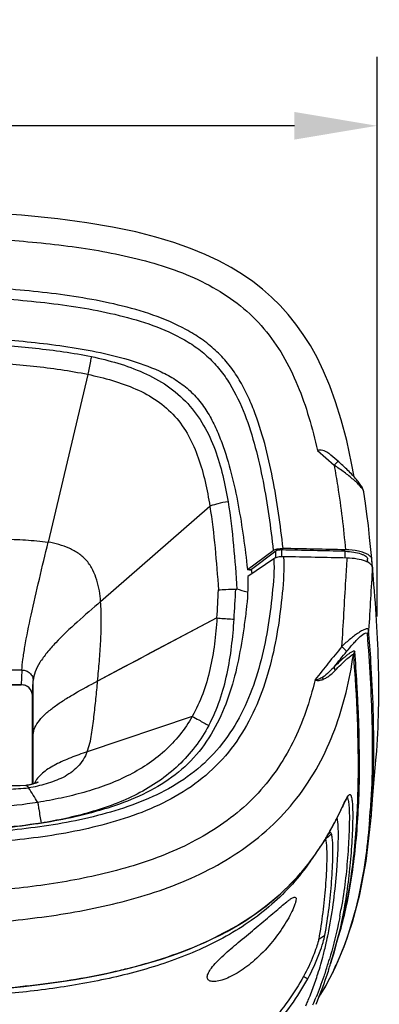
# Model space of a CAD drawing. Header units: millimetres. Extents: x 451 to 748, y 223 to 418.
# Tile 10 of 24: x 475 to 488, y 382 to 418. Entities that reach past the tile are written whole.
import ezdxf

# ---------------------------------------------------------------- set-up
doc = ezdxf.new("R2010")
doc.units = ezdxf.units.MM
doc.header["$LTSCALE"] = 32.67
doc.header["$PDMODE"] = 3
doc.header["$PDSIZE"] = 8
doc.layers.get('0').update_dxf_attribs({"linetype": 'CONTINUOUS'})
doc.layers.get('Defpoints').update_dxf_attribs({"linetype": 'CONTINUOUS'})
for name, color, linetype in [('00_COMPONENTS', 7, 'CONTINUOUS'), ('20_ALL_FEATURES', 7, 'CONTINUOUS'), ('51__DRAFT_DIMS', 7, 'CONTINUOUS')]:
    doc.layers.add(name, color=color, linetype=linetype)
doc.styles.get("Standard").update_dxf_attribs({"font": 'simfang.ttf'})
doc.dimstyles.new('DIMSTYLE_1', dxfattribs={"dimtxt": 3, "dimasz": 3, "dimexe": 2.5, "dimexo": 0.5, "dimgap": 0.75, "dimtad": 1, "dimdec": 1, "dimlfac": 2, "dimdsep": 46, "dimtxsty": 'STANDARD', "dimblk": '_FILLED', "dimblk1": '_FILLED', "dimblk2": '_FILLED', "dimcen": 0.09, "dimclrd": 256, "dimclre": 256, "dimclrt": 3, "dimadec": 1, "dimazin": 2, "dimtp": 0.3, "dimtm": 0.3, "dimtfac": 1, "dimtdec": 1, "dimtofl": 0, "dimtmove": 0, "dimatfit": 3, "dimldrblk": '_FILLED', "dimfxl": 1, "dimtolj": 1, "dimlwd": -1, "dimarcsym": 0})

# ---------------------------------------------------------------- blocks, each defined once
blk = doc.blocks.new('_FILLED')
at = {"color": 0, "linetype": 'ByBlock'}
blk.add_solid([(0, 0), (-1, 0.167), (-1, -0.167)], dxfattribs=at)
blk = doc.blocks.new('*D75')
at = {"layer": '51__DRAFT_DIMS', "lineweight": -2}
for p, q in [((450.955, 395.769), (450.955, 416.227)), ((487.649, 395.902), (487.649, 416.227))]:
    blk.add_line(p, q, dxfattribs=at)
at = {"layer": '51__DRAFT_DIMS'}
blk.add_line((484.649, 413.727), (453.955, 413.727), dxfattribs=at)
at = {"layer": 'Defpoints', "color": 0}
for p in [(450.955, 413.727), (487.649, 395.402), (450.955, 395.269)]:
    blk.add_point(p, dxfattribs=at)
at = {"layer": '51__DRAFT_DIMS', "linetype": 'ByBlock', "xscale": 3, "yscale": 3, "zscale": 3, "rotation": 180}
blk.add_blockref('_FILLED', (450.955, 413.727), dxfattribs=at)
at = {"layer": '51__DRAFT_DIMS', "linetype": 'ByBlock', "xscale": 3, "yscale": 3, "zscale": 3}
blk.add_blockref('_FILLED', (487.649, 413.727), dxfattribs=at)
at = {"layer": '51__DRAFT_DIMS', "color": 3, "insert": (469.189, 417.528), "char_height": 3, "attachment_point": 2}
blk.add_mtext('\\A1;\\A1;{\\C256;73.4}', dxfattribs=at)

msp = doc.modelspace()

# ---------------------------------------------------------------- linework, layer by layer
at = {"layer": '00_COMPONENTS', "color": 7}
for p, q in [((477.144, 404.696), (475.706, 398.6)), ((477.612, 396.442), (481.577, 399.901)), ((481.834, 395.845), (477.503, 393.553)), ((481.834, 395.845), (480.39, 395.081)), ((474.754, 393.953), (463.487, 393.953)), ((474.754, 393.953), (474.728, 393.415)), ((475.138, 393.03), (475.164, 393.568)), ((475.164, 389.814), (475.164, 393.568)), ((474.728, 393.415), (463.513, 393.415)), ((475.138, 389.807), (475.138, 393.03)), ((480.938, 392.269), (477.124, 390.982)), ((474.894, 389.761), (474.895, 389.761))]:
    msp.add_line(p, q, dxfattribs=at)
for points in [[(480.39, 395.081), (479.909, 394.826), (479.427, 394.572), (478.946, 394.317), (478.465, 394.063), (477.503, 393.553)], [(474.895, 389.761), (474.686, 389.75), (474.402, 389.741), (474.112, 389.735), (473.814, 389.73), (473.51, 389.726), (473.199, 389.722), (472.883, 389.719), (472.56, 389.716), (472.232, 389.714), (471.9, 389.712), (471.563, 389.711), (471.221, 389.709), (470.874, 389.707), (470.521, 389.706), (470.164, 389.705), (469.801, 389.704), (469.433, 389.704), (469.121, 389.704)], [(475.343, 389.877), (475.344, 389.877), (475.345, 389.878), (475.345, 389.878), (475.344, 389.877), (475.342, 389.876), (475.339, 389.875), (475.335, 389.873), (475.329, 389.871), (475.321, 389.868), (475.312, 389.864), (475.299, 389.859), (475.284, 389.854), (475.267, 389.847), (475.247, 389.841), (475.224, 389.833), (475.2, 389.825), (475.175, 389.818), (475.15, 389.81), (475.125, 389.803), (475.1, 389.796), (475.077, 389.79), (475.054, 389.785), (475.031, 389.78), (475.007, 389.775), (474.984, 389.771), (474.961, 389.768), (474.937, 389.765), (474.912, 389.762), (474.895, 389.761)]]:
    msp.add_lwpolyline(points, dxfattribs=at)
for centre, radius, start, end in [((231.459, 409.957), 250.773, 356.77411, 357.00694), ((333.852, 405.053), 148.892, 356.43743, 356.8581), ((470.182, 350.763), 47.755, 74.5171, 74.9777), ((475.929, 389.529), 0.781, 149.1011, 151.0459)]:
    msp.add_arc(centre, radius, start, end, dxfattribs=at)
msp.add_ellipse((474.728, 393.03), major_axis=(0.41, 0.001), ratio=0.939692, start_param=-0.002312, end_param=1.568206, dxfattribs=at)
for points, knots in [([(469.121, 405.9), (469.803, 405.9), (471.167, 405.887), (473.213, 405.815), (475.254, 405.666), (476.608, 405.48), (477.276, 405.341)], [0, 0, 0, 0, 0.250025, 0.500046, 0.750055, 1, 1, 1, 1]), ([(477.276, 405.341), (477.264, 405.284), (477.219, 405.07), (477.175, 404.855), (477.144, 404.697)], [0, 0, 0, 0, 0.263536, 1, 1, 1, 1]), ([(477.276, 405.341), (477.599, 405.273), (478.241, 405.115), (479.174, 404.78), (480.046, 404.306), (480.8, 403.66), (481.38, 402.859), (481.786, 401.965), (482.06, 401.027), (482.184, 400.388), (482.236, 400.068)], [0, 0, 0, 0, 0.126004, 0.251918, 0.377588, 0.502843, 0.627598, 0.751944, 0.876027, 1, 1, 1, 1]), ([(469.121, 405.25), (469.796, 405.25), (471.145, 405.237), (473.165, 405.165), (475.169, 405.016), (476.494, 404.833), (477.144, 404.697)], [0, 0, 0, 0, 0.251511, 0.502614, 0.752642, 1, 1, 1, 1]), ([(477.144, 404.697), (477.445, 404.634), (478.038, 404.488), (478.892, 404.186), (479.673, 403.766), (480.334, 403.191), (480.831, 402.472), (481.177, 401.661), (481.418, 400.796), (481.529, 400.201), (481.577, 399.901)], [0, 0, 0, 0, 0.129682, 0.256922, 0.380687, 0.501456, 0.622196, 0.745508, 0.871671, 1, 1, 1, 1]), ([(482.236, 400.068), (482.11, 400.049), (481.93, 400.014), (481.711, 399.953), (481.617, 399.919), (481.577, 399.901)], [0, 0, 0, 0, 0.561034, 0.807717, 1, 1, 1, 1]), ([(482.236, 400.068), (482.322, 399.542), (482.446, 398.482), (482.524, 397.419), (482.56, 396.887)], [0, 0, 0, 0, 0.49965, 1, 1, 1, 1]), ([(481.577, 399.901), (481.657, 399.401), (481.774, 398.388), (481.853, 397.373), (481.889, 396.863)], [0, 0, 0, 0, 0.497344, 1, 1, 1, 1]), ([(469.121, 398.784), (469.67, 398.784), (470.768, 398.78), (472.141, 398.762), (473.24, 398.741), (474.063, 398.718), (474.886, 398.683), (475.434, 398.639), (475.706, 398.601)], [0, 0, 0, 0, 0.249993, 0.500016, 0.625041, 0.750024, 0.875009, 1, 1, 1, 1]), ([(474.754, 393.953), (474.76, 394.08), (474.791, 394.363), (474.896, 395.028), (475.098, 396.002), (475.389, 397.267), (475.6, 398.151), (475.706, 398.601)], [0, 0, 0, 0, 0.080147, 0.179983, 0.42528, 0.708096, 1, 1, 1, 1]), ([(477.613, 396.442), (477.594, 396.704), (477.529, 397.098), (477.339, 397.592), (477.124, 397.929), (476.824, 398.197), (476.471, 398.384), (476.097, 398.52), (475.838, 398.583), (475.706, 398.601)], [0, 0, 0, 0, 0.249018, 0.373777, 0.498605, 0.623624, 0.748953, 0.87444, 1, 1, 1, 1]), ([(481.889, 396.863), (481.98, 396.874), (482.19, 396.886), (482.401, 396.891), (482.521, 396.892)], [0, 0, 0, 0, 0.432105, 1, 1, 1, 1]), ([(477.613, 396.442), (477.329, 396.194), (476.77, 395.711), (476.111, 395.095), (475.666, 394.596), (475.407, 394.246), (475.228, 393.909), (475.169, 393.676), (475.164, 393.568)], [0, 0, 0, 0, 0.294698, 0.576247, 0.703043, 0.816535, 0.91515, 1, 1, 1, 1]), ([(477.503, 393.553), (477.526, 393.793), (477.568, 394.274), (477.619, 394.995), (477.645, 395.719), (477.631, 396.201), (477.613, 396.442)], [0, 0, 0, 0, 0.250024, 0.500049, 0.75005, 1, 1, 1, 1]), ([(481.834, 395.845), (481.815, 395.529), (481.757, 394.901), (481.598, 393.976), (481.341, 393.088), (481.087, 392.531), (480.938, 392.269)], [0, 0, 0, 0, 0.255803, 0.508427, 0.756575, 1, 1, 1, 1]), ([(481.538, 391.943), (481.694, 392.237), (481.957, 392.852), (482.218, 393.817), (482.378, 394.805), (482.436, 395.468), (482.457, 395.801)], [0, 0, 0, 0, 0.249903, 0.499887, 0.74993, 1, 1, 1, 1]), ([(481.834, 395.845), (481.873, 395.842), (482.08, 395.825), (482.288, 395.811), (482.457, 395.801)], [0, 0, 0, 0, 0.185982, 1, 1, 1, 1]), ([(474.754, 393.953), (474.807, 393.953), (474.914, 393.933), (475.05, 393.849), (475.142, 393.721), (475.164, 393.618), (475.164, 393.568)], [0, 0, 0, 0, 0.257166, 0.51015, 0.757189, 1, 1, 1, 1]), ([(475.164, 391.601), (475.169, 391.691), (475.22, 391.88), (475.389, 392.138), (475.632, 392.388), (475.935, 392.631), (476.288, 392.87), (476.811, 393.185), (477.224, 393.405), (477.503, 393.553)], [0, 0, 0, 0, 0.085775, 0.181926, 0.292321, 0.416795, 0.553177, 0.698316, 1, 1, 1, 1]), ([(477.124, 390.982), (477.163, 391.083), (477.226, 391.292), (477.287, 391.612), (477.332, 391.934), (477.384, 392.365), (477.441, 392.905), (477.483, 393.337), (477.503, 393.553)], [0, 0, 0, 0, 0.124983, 0.250003, 0.375045, 0.500008, 0.749977, 1, 1, 1, 1]), ([(480.938, 392.269), (480.805, 392.034), (480.502, 391.584), (479.943, 390.994), (479.296, 390.496), (478.335, 389.947), (477.275, 389.565), (476.176, 389.294), (475.614, 389.187), (475.331, 389.143)], [0, 0, 0, 0, 0.122005, 0.243396, 0.365494, 0.489136, 0.74184, 0.870742, 1, 1, 1, 1]), ([(480.938, 392.269), (481.016, 392.224), (481.216, 392.115), (481.416, 392.007), (481.538, 391.943)], [0, 0, 0, 0, 0.395527, 1, 1, 1, 1]), ([(481.538, 391.943), (481.395, 391.674), (481.066, 391.156), (480.453, 390.473), (479.737, 389.897), (478.685, 389.275), (477.532, 388.85), (476.349, 388.555), (475.749, 388.44), (475.448, 388.393)], [0, 0, 0, 0, 0.124977, 0.249953, 0.374949, 0.499975, 0.74982, 0.874908, 1, 1, 1, 1]), ([(477.124, 390.982), (477.084, 390.881), (476.986, 390.685), (476.714, 390.342), (476.258, 390.023), (475.739, 389.847), (475.319, 389.728), (475.104, 389.683), (474.995, 389.672)], [0, 0, 0, 0, 0.124661, 0.249481, 0.498733, 0.749098, 0.874399, 1, 1, 1, 1]), ([(477.124, 390.982), (476.922, 390.914), (476.536, 390.776), (476.002, 390.541), (475.561, 390.279), (475.331, 390.052), (475.258, 389.931)], [0, 0, 0, 0, 0.293169, 0.566199, 0.804163, 1, 1, 1, 1]), ([(469.121, 389.542), (469.61, 389.542), (470.59, 389.545), (471.814, 389.561), (472.794, 389.578), (473.528, 389.595), (474.262, 389.62), (474.751, 389.648), (474.995, 389.672)], [0, 0, 0, 0, 0.249995, 0.500008, 0.625021, 0.750012, 0.875004, 1, 1, 1, 1]), ([(474.895, 389.761), (474.912, 389.762), (474.955, 389.733), (474.98, 389.696), (474.995, 389.672)], [0, 0, 0, 0, 0.386798, 1, 1, 1, 1]), ([(475.331, 389.143), (474.824, 389.062), (473.797, 388.944), (472.246, 388.843), (470.685, 388.788), (469.642, 388.779), (469.121, 388.779)], [0, 0, 0, 0, 0.247666, 0.497655, 0.748649, 1, 1, 1, 1]), ([(475.331, 389.143), (475.335, 389.118), (475.347, 389.036), (475.386, 388.786), (475.421, 388.561), (475.448, 388.393)], [0, 0, 0, 0, 0.098962, 0.328691, 1, 1, 1, 1]), ([(475.448, 388.393), (474.925, 388.311), (473.874, 388.19), (471.764, 388.054), (470.178, 388.023), (469.121, 388.023)], [0, 0, 0, 0, 0.249998, 0.500009, 1, 1, 1, 1])]:
    msp.add_open_spline(points, degree=3, knots=knots, dxfattribs=at)
for points in [[(482.521, 396.892), (482.534, 396.892), (482.547, 396.89), (482.56, 396.887)], [(475.331, 389.143), (475.219, 389.32), (475.108, 389.497), (474.995, 389.674)], [(475.245, 389.908), (475.231, 389.882), (475.218, 389.855), (475.207, 389.828)]]:
    msp.add_open_spline(points, degree=3, dxfattribs=at)
at = {"layer": '20_ALL_FEATURES', "color": 7}
for p, q in [((485.481, 401.923), (486.088, 401.392)), ((485.481, 401.923), (486.088, 401.391)), ((487.169, 400.421), (487.169, 400.421)), ((482.94, 397.611), (483.877, 398.296)), ((483.972, 398.269), (483.09, 397.611)), ((483.977, 398.034), (483.972, 398.269)), ((484.19, 398.067), (484.185, 398.315)), ((486.491, 398.02), (486.491, 398.266)), ((483.899, 397.998), (482.959, 397.348)), ((487.305, 397.871), (487.305, 397.978)), ((487.315, 397.866), (487.305, 397.978)), ((487.315, 397.866), (487.305, 397.978)), ((487.458, 397.95), (487.455, 397.98)), ((487.481, 397.689), (487.455, 397.98)), ((487.505, 397.418), (487.458, 397.95)), ((482.94, 397.611), (483.09, 397.611)), ((483.024, 397.586), (482.94, 397.611)), ((483.091, 397.566), (483.024, 397.586)), ((483.091, 397.567), (483.09, 397.611)), ((483.091, 397.567), (483.094, 397.538)), ((483.091, 397.567), (483.094, 397.538)), ((483.094, 397.538), (483.103, 397.448)), ((487.519, 397.221), (487.481, 397.689)), ((487.52, 397.221), (487.505, 397.418)), ((463.513, 393.415), (474.728, 393.415)), ((475.138, 393.03), (475.138, 389.807)), ((487.526, 390.725), (487.527, 390.792)), ((487.526, 390.724), (487.526, 390.791)), ((487.42, 388.475), (487.442, 388.741)), ((487.427, 388.554), (487.442, 388.741)), ((485.801, 387.836), (485.777, 387.814)), ((485.662, 387.634), (485.737, 387.752)), ((486.483, 385.278), (486.48, 385.264)), ((485.528, 384.178), (485.755, 384.32)), ((485.813, 384.089), (485.818, 384.115)), ((485.813, 384.089), (485.818, 384.115)), ((485.961, 383.295), (485.956, 383.28)), ((485.538, 382.078), (485.527, 382.061)), ((485.538, 382.078), (485.527, 382.061))]:
    msp.add_line(p, q, dxfattribs=at)
for points in [[(486.814, 400.97), (486.723, 401.472), (486.544, 402.296), (486.348, 403.043), (486.142, 403.702), (485.93, 404.283), (485.705, 404.815), (485.468, 405.302), (485.225, 405.74), (484.968, 406.148), (484.699, 406.524), (484.422, 406.869), (484.128, 407.195), (483.816, 407.501), (483.491, 407.788), (483.137, 408.064), (482.758, 408.327), (482.353, 408.576), (481.903, 408.82), (481.411, 409.053), (480.876, 409.273), (480.273, 409.486), (479.614, 409.685), (478.89, 409.87), (478.046, 410.048), (477.114, 410.206), (476.064, 410.346), (474.742, 410.477), (473.097, 410.585)], [(487.169, 400.421), (487.167, 400.433), (487.159, 400.468), (487.148, 400.501), (487.135, 400.533), (487.12, 400.565), (487.103, 400.597), (487.083, 400.629), (487.062, 400.663), (487.038, 400.697), (487.013, 400.732), (486.986, 400.767), (486.957, 400.803), (486.927, 400.84), (486.896, 400.878), (486.862, 400.917), (486.828, 400.956), (486.791, 400.995), (486.754, 401.036), (486.715, 401.077), (486.675, 401.118), (486.633, 401.161), (486.59, 401.203), (486.546, 401.246), (486.501, 401.29), (486.455, 401.334), (486.408, 401.378), (486.359, 401.422), (486.309, 401.467), (486.258, 401.513), (485.973, 401.762)], [(487.453, 398.006), (487.423, 398.327), (487.378, 398.77), (487.331, 399.199), (487.281, 399.616), (487.227, 400.019), (487.169, 400.421)], [(487.559, 390.124), (487.606, 390.68), (487.616, 390.791)], [(487.427, 388.553), (487.485, 389.244), (487.51, 389.544), (487.535, 389.837), (487.559, 390.124)], [(485.737, 387.752), (485.807, 387.869), (485.875, 387.983), (485.939, 388.096), (485.999, 388.205), (486.057, 388.313), (486.112, 388.417), (486.164, 388.518), (486.214, 388.617), (486.261, 388.711), (486.305, 388.802), (486.346, 388.887), (486.385, 388.967), (486.421, 389.041), (486.454, 389.107), (486.483, 389.166), (486.51, 389.217), (486.533, 389.259), (486.54, 389.271)], [(486.54, 389.271), (486.553, 389.292), (486.569, 389.318), (486.579, 389.332), (486.584, 389.338), (486.582, 389.336), (486.567, 389.327), (486.536, 389.317)], [(487.427, 388.553), (487.439, 388.696), (487.442, 388.741)], [(486.111, 383.104), (486.456, 383.908), (486.759, 384.796), (487.02, 385.793), (487.247, 387.008), (487.42, 388.475)], [(485.325, 387.139), (485.416, 387.266), (485.502, 387.39), (485.584, 387.513), (485.662, 387.634)], [(474.095, 382.387), (474.826, 382.458), (475.504, 382.538), (476.119, 382.622), (476.694, 382.712), (477.232, 382.807), (477.73, 382.906), (478.199, 383.008), (478.642, 383.115), (479.057, 383.224), (479.45, 383.337), (479.823, 383.453), (480.175, 383.571), (480.51, 383.691), (480.828, 383.815), (481.13, 383.939), (481.417, 384.066), (481.691, 384.195), (481.952, 384.325), (482.2, 384.456), (482.437, 384.589), (482.663, 384.723), (482.878, 384.858), (483.084, 384.993), (483.279, 385.129), (483.466, 385.266), (483.644, 385.402), (483.814, 385.539), (483.976, 385.676), (484.13, 385.813), (484.277, 385.949), (484.417, 386.085), (484.551, 386.22), (484.678, 386.354), (484.799, 386.488), (484.915, 386.621), (485.025, 386.752), (485.13, 386.883), (485.23, 387.012), (485.325, 387.139)], [(485.961, 383.296), (486.067, 383.643), (486.33, 384.616), (486.483, 385.278)], [(485.53, 382.069), (485.746, 382.41), (486.111, 383.104)]]:
    msp.add_lwpolyline(points, dxfattribs=at)
for centre, radius, start, end in [((469.115, -375.932), 774.394, 88.714237, 88.884928), ((469.118, -376.124), 774.64, 88.714228, 88.882005), ((469.119, -376.12), 774.337, 88.709994, 88.880147), ((770.888, 163.906), 366.427, 140.93997, 141.18074), ((516.629, 374.377), 33.581, 154.0761, 154.2921), ((460.379, 390.674), 27.084, 355.447, 356.0987), ((477.575, 392.788), 9.588, 327.4814, 328.6574), ((425.332, 455.915), 91.057, 311.61187, 311.77311), ((469.205, 388.25), 17.397, 349.251, 350.2403), ((470.783, 388.793), 16.119, 346.9895, 347.7998), ((470.214, 387.551), 15.979, 347.5828, 348.945), ((471.49, 387.265), 14.67, 345.5828, 347.4977), ((473.386, 403.981), 21.509, 282.8145, 284.3532), ((473.698, 402.746), 20.235, 284.3637, 284.9274), ((473.909, 401.957), 19.418, 284.9245, 285.9487), ((470.85, 387.967), 15.73, 341.6856, 342.4933), ((470.055, 388.217), 16.563, 342.4954, 343.2513), ((467.919, 388.959), 18.91, 341.8523, 342.5229), ((476.723, 387.52), 10.364, 334.4741, 335.9307), ((477.737, 386.986), 9.217, 327.8221, 328.4814), ((472.999, 386.945), 13.133, 336.6993, 337.4544), ((470.678, 387.941), 15.882, 337.1988, 338.2814)]:
    msp.add_arc(centre, radius, start, end, dxfattribs=at)
for points, knots in [([(469.121, 409.739), (469.991, 409.739), (471.729, 409.717), (474.326, 409.593), (476.892, 409.331), (478.987, 408.925), (480.581, 408.404), (481.699, 407.888), (482.708, 407.217), (483.568, 406.378), (484.257, 405.391), (484.787, 404.296), (485.19, 403.132), (485.392, 402.329), (485.481, 401.923)], [0, 0, 0, 0, 0.129938, 0.259394, 0.387988, 0.514746, 0.576979, 0.638025, 0.697853, 0.756964, 0.816322, 0.876623, 0.937911, 1, 1, 1, 1]), ([(484.233, 398.369), (484.186, 398.796), (484.08, 399.651), (483.869, 400.925), (483.585, 402.185), (483.261, 403.213), (482.919, 404.005), (482.61, 404.576), (482.235, 405.109), (481.785, 405.583), (481.274, 405.992), (480.529, 406.448), (479.519, 406.876), (478.256, 407.232), (476.539, 407.569), (474.364, 407.811), (471.744, 407.945), (469.995, 407.967), (469.121, 407.967)], [0, 0, 0, 0, 0.061888, 0.123737, 0.185585, 0.247471, 0.278471, 0.309519, 0.340634, 0.371834, 0.403114, 0.434457, 0.497198, 0.560025, 0.622877, 0.74857, 0.874282, 1, 1, 1, 1]), ([(469.121, 407.601), (469.985, 407.601), (471.714, 407.579), (473.872, 407.471), (475.589, 407.309), (476.867, 407.136), (478.129, 406.894), (479.36, 406.553), (480.339, 406.147), (481.053, 405.711), (481.536, 405.32), (481.956, 404.868), (482.427, 404.189), (482.869, 403.243), (483.245, 402.045), (483.52, 400.811), (483.727, 399.559), (483.831, 398.718), (483.877, 398.296)], [0, 0, 0, 0, 0.127377, 0.254561, 0.318048, 0.381373, 0.444477, 0.507202, 0.569186, 0.599807, 0.630171, 0.660301, 0.690481, 0.751458, 0.813134, 0.875198, 0.937498, 1, 1, 1, 1]), ([(469.121, 406.118), (469.918, 406.118), (471.512, 406.099), (473.901, 405.99), (475.886, 405.795), (477.458, 405.53), (478.622, 405.251), (479.565, 404.919), (480.273, 404.552), (480.76, 404.204), (481.182, 403.781), (481.52, 403.29), (481.792, 402.765), (482.089, 402.036), (482.37, 401.094), (482.617, 399.943), (482.803, 398.78), (482.898, 398.001), (482.94, 397.611)], [0, 0, 0, 0, 0.125662, 0.25132, 0.376968, 0.439801, 0.502624, 0.565417, 0.596806, 0.62816, 0.659403, 0.690537, 0.721605, 0.752588, 0.814451, 0.876279, 0.938117, 1, 1, 1, 1]), ([(485.973, 401.762), (485.939, 401.792), (485.806, 401.898), (485.597, 401.983), (485.481, 401.923)], [0, 0, 0, 0, 0.25696, 1, 1, 1, 1]), ([(486.088, 401.392), (486.105, 401.41), (486.138, 401.445), (486.178, 401.486), (486.205, 401.511), (486.22, 401.523), (486.229, 401.53), (486.236, 401.532), (486.237, 401.531)], [0, 0, 0, 0, 0.36814, 0.697247, 0.824785, 0.918077, 0.975678, 1, 1, 1, 1]), ([(487.169, 400.421), (487.165, 400.452), (487.127, 400.522), (487.044, 400.626), (486.927, 400.746), (486.732, 400.923), (486.453, 401.144), (486.213, 401.31), (486.088, 401.392)], [0, 0, 0, 0, 0.063772, 0.157055, 0.273098, 0.40485, 0.695144, 1, 1, 1, 1]), ([(486.088, 401.392), (486.135, 401.139), (486.309, 400.12), (486.428, 399.093), (486.501, 398.321)], [0, 0, 0, 0, 0.249037, 1, 1, 1, 1]), ([(483.877, 398.296), (483.919, 398.326), (484.041, 398.361), (484.162, 398.37), (484.233, 398.369)], [0, 0, 0, 0, 0.423612, 1, 1, 1, 1]), ([(484.185, 398.315), (484.142, 398.316), (484.07, 398.31), (483.997, 398.288), (483.972, 398.269)], [0, 0, 0, 0, 0.579592, 1, 1, 1, 1]), ([(486.491, 398.266), (486.595, 398.264), (486.787, 398.248), (487.012, 398.198), (487.156, 398.138), (487.248, 398.083), (487.301, 398.02), (487.305, 397.978)], [0, 0, 0, 0, 0.343464, 0.63943, 0.760093, 0.859542, 1, 1, 1, 1]), ([(487.318, 398.145), (487.271, 398.173), (487.158, 398.222), (486.886, 398.295), (486.659, 398.317), (486.501, 398.321)], [0, 0, 0, 0, 0.195931, 0.435058, 1, 1, 1, 1]), ([(484.252, 398.069), (484.282, 397.627), (484.214, 396.739), (484.057, 395.419), (483.787, 394.111), (483.374, 392.835), (482.772, 391.631), (481.951, 390.556), (480.918, 389.678), (479.737, 389.017), (478.476, 388.535), (476.739, 388.065), (474.51, 387.736), (471.818, 387.561), (470.02, 387.533), (469.121, 387.532)], [0, 0, 0, 0, 0.061761, 0.123666, 0.185712, 0.247921, 0.310293, 0.372803, 0.435422, 0.498109, 0.560826, 0.623553, 0.748983, 0.874478, 1, 1, 1, 1]), ([(483.899, 397.998), (483.922, 397.572), (483.848, 396.711), (483.69, 395.429), (483.42, 394.158), (483.016, 392.93), (482.431, 391.781), (481.639, 390.766), (480.647, 389.941), (479.51, 389.323), (478.29, 388.866), (476.598, 388.419), (474.417, 388.102), (471.775, 387.933), (470.006, 387.906), (469.121, 387.906)], [0, 0, 0, 0, 0.061371, 0.123823, 0.186048, 0.247955, 0.309485, 0.370711, 0.431969, 0.493753, 0.55618, 0.619021, 0.745439, 0.87256, 1, 1, 1, 1]), ([(484.252, 398.069), (484.183, 398.07), (484.062, 398.061), (483.942, 398.027), (483.899, 397.998)], [0, 0, 0, 0, 0.573408, 1, 1, 1, 1]), ([(486.551, 398.02), (486.535, 397.753), (486.471, 396.681), (486.408, 395.609), (486.362, 394.804)], [0, 0, 0, 0, 0.249014, 1, 1, 1, 1]), ([(487.23, 397.905), (487.132, 397.944), (486.906, 397.998), (486.676, 398.017), (486.551, 398.02)], [0, 0, 0, 0, 0.457872, 1, 1, 1, 1]), ([(487.47, 397.723), (487.454, 397.762), (487.378, 397.84), (487.286, 397.883), (487.23, 397.905)], [0, 0, 0, 0, 0.411565, 1, 1, 1, 1]), ([(487.429, 398.049), (487.423, 398.057), (487.392, 398.096), (487.351, 398.125), (487.318, 398.145)], [0, 0, 0, 0, 0.216941, 1, 1, 1, 1]), ([(487.455, 397.98), (487.455, 397.986), (487.451, 398.01), (487.44, 398.033), (487.429, 398.049)], [0, 0, 0, 0, 0.236717, 1, 1, 1, 1]), ([(487.616, 390.791), (487.713, 391.937), (487.743, 394.244), (487.585, 396.542), (487.478, 397.689)], [0, 0, 0, 0, 0.49961, 1, 1, 1, 1]), ([(482.959, 397.348), (482.97, 396.942), (482.928, 396.332), (482.819, 395.527), (482.696, 394.724), (482.5, 393.727), (482.129, 392.563), (481.581, 391.468), (480.81, 390.51), (479.833, 389.765), (478.736, 389.226), (477.581, 388.831), (476.002, 388.447), (473.987, 388.17), (471.556, 388.018), (469.121, 387.979), (466.685, 388.018), (464.254, 388.17), (462.239, 388.447), (460.66, 388.831), (459.505, 389.226), (458.408, 389.765), (457.431, 390.51), (456.66, 391.468), (456.112, 392.563), (455.741, 393.727), (455.545, 394.724), (455.422, 395.527), (455.313, 396.332), (455.271, 396.942), (455.282, 397.348)], [0, 0, 0, 0, 0.031227, 0.046894, 0.062545, 0.093772, 0.125025, 0.156292, 0.18754, 0.21878, 0.250037, 0.281289, 0.31254, 0.375019, 0.437509, 0.500001, 0.562492, 0.624982, 0.687461, 0.718712, 0.749964, 0.781221, 0.812461, 0.843709, 0.874975, 0.906229, 0.937456, 0.953106, 0.968772, 1, 1, 1, 1]), ([(487.341, 395.402), (487.34, 395.412), (487.335, 395.432), (487.308, 395.449), (487.271, 395.45), (487.205, 395.435), (487.105, 395.388), (486.973, 395.307), (486.827, 395.202), (486.674, 395.08), (486.517, 394.947), (486.413, 394.854), (486.361, 394.804)], [0, 0, 0, 0, 0.024973, 0.047165, 0.07529, 0.11261, 0.214081, 0.3442, 0.493559, 0.655363, 0.825325, 1, 1, 1, 1]), ([(486.539, 394.624), (486.615, 394.716), (486.725, 394.848), (486.889, 395.023), (487.009, 395.148), (487.277, 395.375), (487.286, 395.269)], [0, 0, 0, 0, 0.357009, 0.525935, 0.683347, 1, 1, 1, 1]), ([(487.527, 390.792), (487.538, 391.945), (487.483, 393.485), (487.372, 395.019), (487.341, 395.403)], [0, 0, 0, 0, 0.749655, 1, 1, 1, 1]), ([(487.286, 395.269), (487.372, 394.198), (487.497, 392.053), (487.474, 389.902), (487.401, 388.831)], [0, 0, 0, 0, 0.500227, 1, 1, 1, 1]), ([(486.839, 394.62), (486.838, 394.628), (486.828, 394.646), (486.795, 394.643), (486.761, 394.629), (486.72, 394.606), (486.675, 394.577), (486.61, 394.531), (486.526, 394.466), (486.423, 394.379), (486.278, 394.251), (486.17, 394.148), (486.098, 394.079)], [0, 0, 0, 0, 0.025223, 0.053212, 0.093445, 0.143398, 0.199904, 0.260774, 0.392363, 0.53458, 0.684121, 1, 1, 1, 1]), ([(486.361, 394.804), (486.403, 394.771), (486.459, 394.723), (486.515, 394.661), (486.535, 394.635), (486.539, 394.624)], [0, 0, 0, 0, 0.625104, 0.859868, 1, 1, 1, 1]), ([(486.538, 385.387), (486.702, 386.146), (486.864, 387.301), (486.972, 388.845), (487.015, 390), (487.005, 390.963), (486.997, 391.733), (486.977, 392.31), (486.946, 392.887), (486.909, 393.657), (486.87, 394.235), (486.839, 394.62)], [0, 0, 0, 0, 0.251385, 0.376304, 0.501216, 0.625406, 0.688127, 0.750382, 0.812427, 0.875051, 1, 1, 1, 1]), ([(469.121, 384.615), (470.036, 384.615), (471.872, 384.648), (474.628, 384.84), (477.383, 385.244), (480.107, 385.974), (482.262, 387.015), (483.777, 388.199), (484.761, 389.266), (485.55, 390.476), (486.329, 392.201), (486.652, 393.585), (486.786, 394.507)], [0, 0, 0, 0, 0.122125, 0.244755, 0.36819, 0.492966, 0.619708, 0.683953, 0.748369, 0.812401, 0.875752, 1, 1, 1, 1]), ([(486.126, 393.939), (486.192, 394.007), (486.315, 394.134), (486.525, 394.33), (486.615, 394.412), (486.786, 394.542), (486.786, 394.507)], [0, 0, 0, 0, 0.325592, 0.626627, 0.883115, 1, 1, 1, 1]), ([(486.786, 394.507), (486.906, 392.972), (487.013, 390.659), (486.866, 387.573), (486.647, 386.037), (486.483, 385.278)], [0, 0, 0, 0, 0.498843, 0.748409, 1, 1, 1, 1]), ([(486.098, 394.079), (486.033, 394.008), (485.899, 393.871), (485.754, 393.746), (485.676, 393.693)], [0, 0, 0, 0, 0.503963, 1, 1, 1, 1]), ([(485.689, 393.614), (485.731, 393.633), (485.893, 393.718), (486.03, 393.842), (486.126, 393.939)], [0, 0, 0, 0, 0.253184, 1, 1, 1, 1]), ([(486.098, 394.079), (486.095, 394.069), (486.09, 394.021), (486.108, 393.973), (486.126, 393.939)], [0, 0, 0, 0, 0.206265, 1, 1, 1, 1]), ([(485.395, 393.605), (485.211, 392.821), (484.822, 391.665), (484.006, 390.28), (482.993, 389.042), (481.362, 387.816), (479.094, 386.87), (476.675, 386.287), (473.344, 385.84), (470.811, 385.759), (469.121, 385.759)], [0, 0, 0, 0, 0.122661, 0.183353, 0.243745, 0.365127, 0.489102, 0.615275, 0.742822, 1, 1, 1, 1]), ([(485.676, 393.693), (485.632, 393.664), (485.564, 393.627), (485.467, 393.593), (485.417, 393.599), (485.395, 393.605)], [0, 0, 0, 0, 0.520172, 0.770617, 1, 1, 1, 1]), ([(485.395, 393.605), (485.418, 393.591), (485.467, 393.565), (485.571, 393.577), (485.643, 393.597), (485.689, 393.614)], [0, 0, 0, 0, 0.264693, 0.51859, 1, 1, 1, 1]), ([(475.138, 393.03), (475.138, 393.08), (475.116, 393.183), (475.024, 393.311), (474.888, 393.396), (474.781, 393.415), (474.728, 393.415)], [0, 0, 0, 0, 0.242799, 0.489848, 0.742842, 1, 1, 1, 1]), ([(486.427, 389.058), (486.468, 389.143), (486.521, 389.255), (486.595, 389.374), (486.626, 389.411), (486.64, 389.421)], [0, 0, 0, 0, 0.66673, 0.874224, 1, 1, 1, 1]), ([(486.536, 389.317), (486.55, 389.319), (486.574, 389.296), (486.586, 389.263), (486.612, 389.179), (486.62, 389.103), (486.626, 389.04)], [0, 0, 0, 0, 0.142853, 0.24697, 0.369544, 1, 1, 1, 1]), ([(486.64, 389.421), (486.647, 389.425), (486.661, 389.432), (486.682, 389.422), (486.695, 389.401), (486.702, 389.385), (486.705, 389.376)], [0, 0, 0, 0, 0.242906, 0.443632, 0.691371, 1, 1, 1, 1]), ([(486.712, 389.356), (486.727, 389.305), (486.746, 389.185), (486.754, 389.064), (486.757, 388.996)], [0, 0, 0, 0, 0.441312, 1, 1, 1, 1]), ([(486.136, 388.468), (486.158, 388.51), (486.238, 388.667), (486.315, 388.827), (486.371, 388.944)], [0, 0, 0, 0, 0.264471, 1, 1, 1, 1]), ([(486.626, 389.04), (486.638, 388.91), (486.644, 388.63), (486.633, 388.034), (486.591, 387.245), (486.499, 386.277), (486.406, 385.628), (486.349, 385.301)], [0, 0, 0, 0, 0.103916, 0.223597, 0.476141, 0.735152, 1, 1, 1, 1]), ([(486.757, 388.996), (486.77, 388.708), (486.753, 388.109), (486.7, 387.192), (486.602, 386.241), (486.506, 385.604), (486.449, 385.283)], [0, 0, 0, 0, 0.231506, 0.481784, 0.737986, 1, 1, 1, 1]), ([(485.896, 384.487), (485.967, 384.85), (486.083, 385.573), (486.176, 386.477), (486.222, 387.187), (486.243, 387.699), (486.247, 388.106), (486.229, 388.395), (486.21, 388.523), (486.195, 388.579)], [0, 0, 0, 0, 0.269854, 0.53291, 0.661905, 0.788437, 0.906531, 0.957839, 1, 1, 1, 1]), ([(487.378, 388.524), (487.343, 388.086), (487.158, 386.305), (486.737, 384.528), (486.185, 383.293)], [0, 0, 0, 0, 0.245241, 1, 1, 1, 1]), ([(485.763, 387.801), (485.797, 387.857), (485.928, 388.076), (486.049, 388.3), (486.136, 388.468)], [0, 0, 0, 0, 0.256705, 1, 1, 1, 1]), ([(485.777, 387.814), (485.79, 387.759), (485.807, 387.639), (485.824, 387.374), (485.82, 387.011), (485.802, 386.557), (485.762, 385.93), (485.683, 385.134), (485.586, 384.498), (485.528, 384.178)], [0, 0, 0, 0, 0.046077, 0.09907, 0.217858, 0.343892, 0.472229, 0.733307, 1, 1, 1, 1]), ([(485.755, 384.32), (485.813, 384.647), (485.91, 385.297), (485.988, 386.109), (486.028, 386.749), (486.045, 387.209), (486.047, 387.575), (486.026, 387.838), (486.008, 387.955), (485.992, 388.006)], [0, 0, 0, 0, 0.268657, 0.531442, 0.660515, 0.786956, 0.904766, 0.956383, 1, 1, 1, 1]), ([(485.911, 388.019), (485.908, 388.016), (485.895, 388.005), (485.883, 387.992), (485.874, 387.982)], [0, 0, 0, 0, 0.219381, 1, 1, 1, 1]), ([(485.992, 388.006), (485.988, 388.021), (485.963, 388.058), (485.925, 388.031), (485.911, 388.019)], [0, 0, 0, 0, 0.444716, 1, 1, 1, 1]), ([(485.305, 387.118), (485.398, 387.244), (485.518, 387.415), (485.631, 387.59), (485.659, 387.634)], [0, 0, 0, 0, 0.752324, 1, 1, 1, 1]), ([(480.765, 383.798), (481.659, 384.15), (482.951, 384.815), (484.413, 386.034), (485.03, 386.745), (485.305, 387.118)], [0, 0, 0, 0, 0.506295, 0.755764, 1, 1, 1, 1]), ([(485.222, 387), (484.822, 386.428), (483.867, 385.358), (482.072, 384.146), (480.053, 383.291), (477.924, 382.715), (475.746, 382.343), (472.811, 382.042), (470.596, 381.981), (469.121, 381.981)], [0, 0, 0, 0, 0.119673, 0.243127, 0.36828, 0.494221, 0.62052, 0.746976, 1, 1, 1, 1]), ([(483.121, 384.482), (483.213, 384.558), (483.395, 384.709), (483.662, 384.934), (483.916, 385.151), (484.152, 385.352), (484.333, 385.504), (484.463, 385.603), (484.543, 385.658), (484.608, 385.692), (484.663, 385.708), (484.705, 385.681), (484.707, 385.65), (484.707, 385.635)], [0, 0, 0, 0, 0.173979, 0.344566, 0.508291, 0.660659, 0.794764, 0.851611, 0.899137, 0.935344, 0.959581, 0.976998, 1, 1, 1, 1]), ([(484.707, 385.635), (484.707, 385.606), (484.696, 385.541), (484.649, 385.387), (484.55, 385.162), (484.395, 384.871), (484.131, 384.447), (483.725, 383.913), (483.336, 383.525), (483.121, 383.343)], [0, 0, 0, 0, 0.03005, 0.069991, 0.170867, 0.289654, 0.419629, 0.700983, 1, 1, 1, 1]), ([(486.296, 385.005), (486.272, 384.88), (486.166, 384.355), (486.033, 383.835), (485.916, 383.444)], [0, 0, 0, 0, 0.238488, 1, 1, 1, 1]), ([(486.449, 385.283), (486.421, 385.126), (486.292, 384.456), (486.118, 383.794), (485.961, 383.296)], [0, 0, 0, 0, 0.233598, 1, 1, 1, 1]), ([(486.142, 383.921), (486.176, 384.024), (486.306, 384.434), (486.416, 384.851), (486.488, 385.164)], [0, 0, 0, 0, 0.25208, 1, 1, 1, 1]), ([(481.485, 382.8), (481.486, 382.851), (481.527, 382.968), (481.698, 383.224), (482.045, 383.573), (482.552, 384.012), (482.926, 384.32), (483.121, 384.482)], [0, 0, 0, 0, 0.064304, 0.151881, 0.388169, 0.680967, 1, 1, 1, 1]), ([(485.131, 382.738), (485.296, 383.039), (485.494, 383.476), (485.678, 384.013), (485.738, 384.231), (485.755, 384.32)], [0, 0, 0, 0, 0.604048, 0.83974, 1, 1, 1, 1]), ([(485.515, 384.114), (485.495, 384.034), (485.438, 383.848), (485.276, 383.41), (485.111, 383.06), (484.978, 382.82)], [0, 0, 0, 0, 0.176652, 0.414458, 1, 1, 1, 1]), ([(485.528, 384.178), (485.528, 384.173), (485.523, 384.152), (485.519, 384.131), (485.515, 384.114)], [0, 0, 0, 0, 0.227879, 1, 1, 1, 1]), ([(485.411, 382.653), (485.441, 382.74), (485.546, 383.057), (485.638, 383.378), (485.699, 383.612)], [0, 0, 0, 0, 0.275492, 1, 1, 1, 1]), ([(483.121, 383.343), (482.946, 383.196), (482.675, 382.996), (482.296, 382.791), (482.036, 382.686), (481.811, 382.632), (481.636, 382.628), (481.507, 382.685), (481.484, 382.765), (481.485, 382.8)], [0, 0, 0, 0, 0.357048, 0.524269, 0.673393, 0.795272, 0.884473, 0.945621, 1, 1, 1, 1]), ([(472.294, 382.272), (473.279, 382.321), (475.246, 382.475), (477.196, 382.789), (478.156, 383.008)], [0, 0, 0, 0, 0.500348, 1, 1, 1, 1]), ([(484.978, 382.82), (484.638, 382.21), (483.822, 381.057), (482.764, 380.124), (482.196, 379.717)], [0, 0, 0, 0, 0.499978, 1, 1, 1, 1]), ([(485.889, 383.069), (485.859, 382.979), (485.716, 382.553), (485.559, 382.132), (485.424, 381.803)], [0, 0, 0, 0, 0.210039, 1, 1, 1, 1]), ([(485.783, 383.024), (485.76, 382.954), (485.65, 382.631), (485.532, 382.311), (485.433, 382.064)], [0, 0, 0, 0, 0.217118, 1, 1, 1, 1]), ([(486.075, 383.054), (486.039, 382.979), (485.891, 382.678), (485.727, 382.384), (485.594, 382.168)], [0, 0, 0, 0, 0.245681, 1, 1, 1, 1]), ([(482.094, 379.404), (482.719, 379.831), (483.881, 380.825), (484.766, 382.074), (485.131, 382.738)], [0, 0, 0, 0, 0.500032, 1, 1, 1, 1]), ([(485.129, 381.909), (485.158, 381.979), (485.257, 382.225), (485.35, 382.474), (485.411, 382.653)], [0, 0, 0, 0, 0.284564, 1, 1, 1, 1])]:
    msp.add_open_spline(points, degree=3, knots=knots, dxfattribs=at)
for points in [[(487.478, 397.689), (487.432, 396.926), (487.386, 396.164), (487.341, 395.402)], [(487.478, 397.689), (487.477, 397.701), (487.474, 397.712), (487.47, 397.723)], [(487.341, 395.402), (487.338, 395.354), (487.317, 395.305), (487.286, 395.269)], [(486.098, 394.079), (486.245, 394.261), (486.392, 394.442), (486.539, 394.624)], [(486.839, 394.62), (486.812, 394.589), (486.793, 394.548), (486.786, 394.507)], [(485.689, 393.614), (485.682, 393.64), (485.678, 393.666), (485.676, 393.693)], [(487.442, 388.741), (487.492, 389.401), (487.518, 390.063), (487.526, 390.725)], [(486.705, 389.376), (486.708, 389.37), (486.71, 389.363), (486.712, 389.356)], [(479.245, 383.286), (479.759, 383.433), (480.268, 383.602), (480.765, 383.798)], [(484.978, 382.82), (485.029, 382.794), (485.08, 382.767), (485.131, 382.738)]]:
    msp.add_open_spline(points, degree=3, dxfattribs=at)

# ---------------------------------------------------------------- dimensions: what is measured, and where the dimension line sits
at = {"layer": '51__DRAFT_DIMS', "color": 4}
dim = msp.add_linear_dim(base=(450.955, 413.727), p1=(487.649, 395.402), p2=(450.955, 395.269), angle=180, text='\\A1;{\\C256;<>}', dimstyle='DIMSTYLE_1', override={"dimtxsty": 'STANDARD'}, dxfattribs=at)
dim.commit()
dim.dimension.update_dxf_attribs({"geometry": '*D75', "text_midpoint": (469.189, 413.727), "dimtype": 160})

doc.saveas('drawing.dxf')
